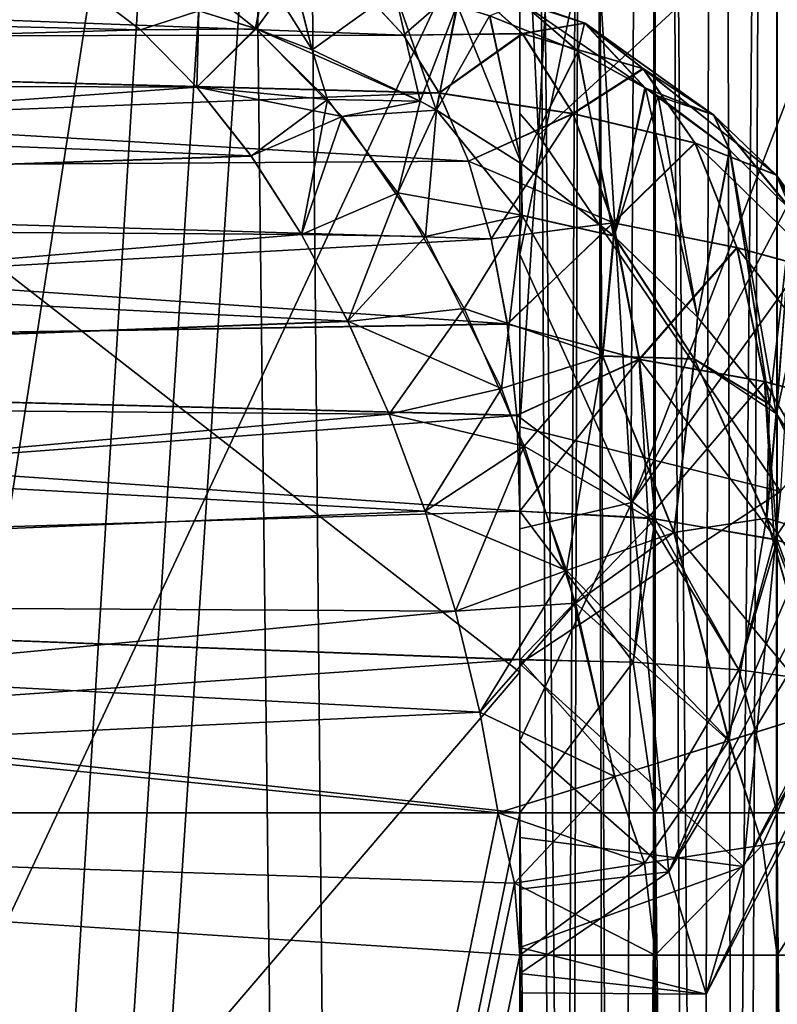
# Model space of a CAD drawing. Header units: metres. Extents: x -86 to 86, y -57 to 57.
# Tile 187 of 256: x 44.429 to 45.294, y -13.212 to -12.087. Entities that reach past the tile are written whole.
import ezdxf

# ---------------------------------------------------------------- set-up
doc = ezdxf.new("R2010")
doc.units = ezdxf.units.M
doc.layers.add('solid_125286', color=7, linetype='CONTINUOUS')

msp = doc.modelspace()

# ---------------------------------------------------------------- linework, layer by layer
at = {"layer": 'solid_125286'}
for points in [[(43, 37.5, 42.5), (44.558178, 0.000002, 42.5), (45, -37.5, 42.5)], [(43, -37.5, 42.5), (43, 37.5, 42.5), (45, -37.5, 42.5)], [(43, -37.5, 71.5), (44.558178, -0.000002, 71.5), (45, 37.5, 71.5)], [(43, 37.5, 71.5), (43, -37.5, 71.5), (45, 37.5, 71.5)], [(44.558178, 0.000002, 42.5), (44.676979, -2.797564, 42.5), (45, -37.5, 42.5)], [(43, -37.5, 71.5), (44.619659, -1.947621, 71.5), (44.558178, -0.000002, 71.5)], [(43, -37.5, 71.5), (44.676979, -2.797586, 71.5), (44.619659, -1.947621, 71.5)], [(42.5, -13.75186, 69.5), (42.5, -2.561738, 69.5), (45, -8.891709, 69.5)], [(43, -37.5, 71.5), (44.768974, -3.95682, 71.5), (44.676979, -2.797586, 71.5)], [(44.676979, -2.797564, 42.5), (45, -7.215435, 42.5), (45, -37.5, 42.5)], [(43, -37.5, 71.5), (44.799034, -4.324551, 71.5), (44.768974, -3.95682, 71.5)], [(43, -37.5, 71.5), (44.940296, -5.937149, 71.5), (44.799034, -4.324551, 71.5)], [(44.715443, -6.629285, 44.5), (44.396141, -5.513064, 44.5), (42.5, -13.751437, 44.5)], [(43, -37.5, 71.5), (44.984905, -6.595353, 71.5), (44.940296, -5.937149, 71.5)], [(43, -37.5, 71.5), (45, -7.215435, 71.5), (44.984905, -6.595353, 71.5)], [(44.748161, -6.768468, 44.5), (44.715443, -6.629285, 44.5), (42.5, -13.751437, 44.5)], [(44.924088, -7.759548, 44.5), (44.748161, -6.768468, 44.5), (42.5, -13.751437, 44.5)], [(43, -37.5, 71.5), (45, -37.5, 71.5), (45, -7.215435, 71.5)], [(45.078144, -7.215435, 42.506145), (45, -37.5, 42.5), (45, -7.215435, 42.5)], [(45.154446, -7.215435, 42.524452), (45.154507, -37.5, 42.524471), (45, -37.5, 42.5)], [(45.078144, -7.215435, 42.506145), (45.154446, -7.215435, 42.524452), (45, -37.5, 42.5)], [(45.15406, -37.5, 71.47567), (45, -7.215435, 71.5), (45, -37.5, 71.5)], [(45.07814, -7.215435, 71.493858), (45, -7.215435, 71.5), (45.15406, -37.5, 71.47567)], [(45.154449, -7.215435, 71.475548), (45.07814, -7.215435, 71.493858), (45.15406, -37.5, 71.47567)], [(45.154449, -7.215435, 71.475548), (45.15406, -37.5, 71.47567), (45.29364, -37.5, 71.404694)], [(45.154446, -7.215435, 42.524452), (45.226978, -7.215435, 42.554489), (45.154507, -37.5, 42.524471)], [(45.22699, -7.215435, 71.445503), (45.154449, -7.215435, 71.475548), (45.29364, -37.5, 71.404694)], [(45.293861, -7.215435, 42.59547), (45.294018, -37.5, 42.595585), (45.154507, -37.5, 42.524471)], [(45.226978, -7.215435, 42.554489), (45.293861, -7.215435, 42.59547), (45.154507, -37.5, 42.524471)], [(45.293888, -7.215435, 71.40451), (45.22699, -7.215435, 71.445503), (45.29364, -37.5, 71.404694)], [(45.293888, -7.215435, 71.40451), (45.29364, -37.5, 71.404694), (45.404415, -37.5, 71.294022)], [(45.293861, -7.215435, 42.59547), (45.404461, -7.215435, 42.706039), (45.294018, -37.5, 42.595585)], [(45.404476, -7.215435, 71.293938), (45.293888, -7.215435, 71.40451), (45.404415, -37.5, 71.294022)], [(44.94072, -7.893444, 44.5), (44.924088, -7.759548, 44.5), (42.5, -13.751437, 44.5)], [(45, -8.891709, 44.5), (44.94072, -7.893444, 44.5), (42.5, -13.751437, 44.5)], [(45, -8.891709, 44.5), (42.5, -24.999981, 44.5), (45, -25.021797, 44.5)], [(45, -8.891709, 44.5), (42.5, -13.751437, 44.5), (42.5, -24.999981, 44.5)], [(45, -25.021797, 69.5), (42.5, -13.75186, 69.5), (45, -8.891709, 69.5)], [(45.1465, -25.021799, 44.478058), (45, -8.891709, 44.5), (45, -25.021797, 44.5)], [(45.078159, -8.891709, 44.493855), (45, -8.891709, 44.5), (45.1465, -25.021799, 44.478058)], [(45.078163, -8.891709, 69.506149), (45, -25.021797, 69.5), (45, -8.891709, 69.5)], [(45.1465, -25.021797, 69.521942), (45, -25.021797, 69.5), (45.078163, -8.891709, 69.506149)], [(45.154476, -8.891709, 44.47554), (45.078159, -8.891709, 44.493855), (45.1465, -25.021799, 44.478058)], [(45.1465, -25.021797, 69.521942), (45.078163, -8.891709, 69.506149), (45.154472, -8.891709, 69.52446)], [(45.1465, -25.021797, 69.521942), (45.154472, -8.891709, 69.52446), (45.2939, -8.891709, 69.595497)], [(45.290352, -25.021797, 69.592941), (45.1465, -25.021797, 69.521942), (45.2939, -8.891709, 69.595497)], [(45.154476, -8.891709, 44.47554), (45.1465, -25.021799, 44.478058), (45.290352, -25.021799, 44.407059)], [(45.293922, -8.891709, 44.404484), (45.154476, -8.891709, 44.47554), (45.290352, -25.021799, 44.407059)], [(45.290352, -25.021797, 69.592941), (45.2939, -8.891709, 69.595497), (45.404488, -8.891709, 69.706078)], [(45.404503, -25.021797, 69.7061), (45.290352, -25.021797, 69.592941), (45.404488, -8.891709, 69.706078)], [(45.293922, -8.891709, 44.404484), (45.290352, -25.021799, 44.407059), (45.404484, -25.021799, 44.293926)], [(45.636875, -11.315052, 25.492628), (45.085045, -11.942848, 26.622131), (45.127644, -12.638311, 24.809605)], [(45.658863, -11.624223, 24.618935), (45.636875, -11.315052, 25.492628), (45.127644, -12.638311, 24.809605)], [(45.680847, -11.865997, 23.724394), (45.658863, -11.624223, 24.618935), (45.127644, -12.638311, 24.809605)], [(45, -11.778328, 15.218001), (45, -12.194031, 16.050266), (45, -11.86454, 6.416699)], [(45.021297, -12.218898, 16.006151), (45, -12.194031, 16.050266), (45, -11.778328, 15.218001)], [(45.021297, -12.218898, 16.006151), (45, -11.778328, 15.218001), (45.042538, -11.820395, 15.124777)], [(45.021297, -12.218898, 16.006151), (45.042538, -11.820395, 15.124777), (45.340263, -11.924285, 15.338602)], [(44, -12.053476, 5.291604), (45, -11.86454, 6.416699), (45, -12.832126, 7.260448)], [(44, -14.000714, 35.000713), (45, -12.832126, 34.739552), (45, -11.86454, 35.583302)], [(44, -12.053476, 36.708397), (44, -14.000714, 35.000713), (45, -11.86454, 35.583302)], [(45, -12.822504, 17.865795), (45, -12.832126, 7.260448), (45, -11.86454, 6.416699)], [(45, -12.194031, 16.050266), (45, -12.551787, 16.914337), (45, -11.86454, 6.416699)], [(45, -12.822504, 17.865795), (45, -11.86454, 6.416699), (45, -12.551787, 16.914337)], [(45, -11.972542, 26.558605), (45, -11.86454, 35.583302), (45, -12.832126, 34.739552)], [(45.680847, -11.865997, 23.724394), (45.127644, -12.638311, 24.809605), (45.170135, -13.060399, 22.914671)], [(45.702827, -12.038612, 22.814093), (45.680847, -11.865997, 23.724394), (45.170135, -13.060399, 22.914671)], [(45.021297, -12.218898, 16.006151), (45.340263, -11.924285, 15.338602), (45.297558, -12.625715, 17.148853)], [(45.085045, -11.942848, 26.622131), (45, -11.972542, 26.558605), (45, -12.355204, 25.646387)], [(45.127644, -12.638311, 24.809605), (45.085045, -11.942848, 26.622131), (45, -12.355204, 25.646387)], [(45, -12.355204, 25.646387), (45, -11.972542, 26.558605), (45, -12.832126, 34.739552)], [(44.867088, -12.104674, 52.040375), (42.5, -12.107006, 52.035938), (42.5, -12.01492, 52.290802)], [(44.819153, -12.05249, 52.159641), (44.867088, -12.104674, 52.040375), (42.5, -12.01492, 52.290802)], [(44.764339, -12.015553, 61.712162), (42.5, -12.01492, 61.709198), (42.5, -12.107007, 61.964062)], [(44.818783, -12.052137, 61.839378), (44.764339, -12.015553, 61.712162), (42.5, -12.107007, 61.964062)], [(45.790771, -12.028695, 19.120476), (45.255226, -13.054035, 19.042412), (45.297558, -12.625715, 17.148853)], [(45.790771, -12.028695, 19.120476), (45.768787, -12.136833, 20.040703), (45.255226, -13.054035, 19.042412)], [(44.622089, -12.035775, 52.769936), (44.633087, -12.07682, 52.884197), (44.698013, -12.096949, 52.909569)], [(44.622089, -12.035775, 52.769936), (44.698013, -12.096949, 52.909569), (44.709076, -12.035945, 52.726528)], [(44.70837, -12.035914, 61.273109), (44.698627, -12.097161, 61.090191), (44.633083, -12.076822, 61.115795)], [(44.709076, -12.035945, 52.726528), (44.698013, -12.096949, 52.909569), (44.762486, -12.12108, 52.933395)], [(44.70837, -12.035914, 61.273109), (44.741489, -12.037907, 61.290325), (44.698627, -12.097161, 61.090191)], [(44.741489, -12.037907, 61.290325), (44.762508, -12.121092, 61.066589), (44.698627, -12.097161, 61.090191)], [(44.709076, -12.035945, 52.726528), (44.762486, -12.12108, 52.933395), (44.741531, -12.03791, 52.709652)], [(44.741489, -12.037907, 61.290325), (44.856625, -12.053585, 61.353687), (44.762508, -12.121092, 61.066589)], [(44.741531, -12.03791, 52.709652), (44.762486, -12.12108, 52.933395), (44.856693, -12.053598, 52.646275)], [(44.936039, -12.043339, 61.751583), (44.818783, -12.052137, 61.839378), (44.86681, -12.104317, 61.958935)], [(44.93663, -12.043501, 52.248287), (44.867088, -12.104674, 52.040375), (44.819153, -12.05249, 52.159641)], [(45.002586, -12.102682, 61.913326), (44.936039, -12.043339, 61.751583), (44.86681, -12.104317, 61.958935)], [(45.003139, -12.10285, 52.086624), (44.867088, -12.104674, 52.040375), (44.93663, -12.043501, 52.248287)], [(45.073692, -12.0906, 61.697155), (44.936039, -12.043339, 61.751583), (45.002586, -12.102682, 61.913326)], [(45.073692, -12.0906, 61.697155), (45.002029, -12.067646, 61.543903), (44.936039, -12.043339, 61.751583)], [(44.93663, -12.043501, 52.248287), (45.002686, -12.067918, 52.455772), (45.074299, -12.090919, 52.302631)], [(45.003139, -12.10285, 52.086624), (44.93663, -12.043501, 52.248287), (45.074299, -12.090919, 52.302631)], [(45.724815, -12.141524, 21.893007), (45.702827, -12.038612, 22.814093), (45.170135, -13.060399, 22.914671)], [(44.566631, -12.098561, 61.052383), (42.5, -12.156788, 60.95129), (42.5, -12.047856, 61.172726)], [(44.5, -12.047856, 61.172726), (44.566631, -12.098561, 61.052383), (42.5, -12.047856, 61.172726)], [(44.5, -12.047856, 52.827274), (42.5, -12.047856, 52.827274), (42.5, -12.156788, 53.04871)], [(44.5, -12.047856, 52.827274), (42.5, -12.156788, 53.04871), (44.566658, -12.098584, 52.947662)], [(44.86681, -12.104317, 61.958935), (44.818783, -12.052137, 61.839378), (42.5, -12.107007, 61.964062)], [(44, -14.000714, 6.999286), (44, -12.053476, 5.291604), (45, -12.832126, 7.260448)], [(44.633083, -12.076822, 61.115795), (44.566631, -12.098561, 61.052383), (44.5, -12.047856, 61.172726)], [(44.633087, -12.07682, 52.884197), (44.5, -12.047856, 52.827274), (44.566658, -12.098584, 52.947662)], [(44.856693, -12.053598, 52.646275), (44.762486, -12.12108, 52.933395), (44.886051, -12.179831, 52.975441)], [(44.856625, -12.053585, 61.353687), (44.886124, -12.179872, 61.024532), (44.762508, -12.121092, 61.066589)], [(44.856625, -12.053585, 61.353687), (44.927948, -12.070754, 61.395638), (44.886124, -12.179872, 61.024532)], [(44.856693, -12.053598, 52.646275), (44.886051, -12.179831, 52.975441), (44.904202, -12.189928, 52.981125)], [(44.856693, -12.053598, 52.646275), (44.904202, -12.189928, 52.981125), (44.92865, -12.070954, 52.603935)], [(45.002029, -12.067646, 61.543903), (45.066185, -12.122809, 61.484615), (44.965328, -12.082233, 61.418633)], [(45.002686, -12.067918, 52.455772), (44.96542, -12.082263, 52.58131), (45.066292, -12.122861, 52.515312)], [(45.073692, -12.0906, 61.697155), (45.066185, -12.122809, 61.484615), (45.002029, -12.067646, 61.543903)], [(45.002686, -12.067918, 52.455772), (45.066292, -12.122861, 52.515312), (45.143314, -12.165103, 52.460747)], [(45.074299, -12.090919, 52.302631), (45.002686, -12.067918, 52.455772), (45.143314, -12.165103, 52.460747)], [(44.633083, -12.076822, 61.115795), (44.698627, -12.097161, 61.090191), (44.566631, -12.098561, 61.052383)], [(44.633087, -12.07682, 52.884197), (44.566658, -12.098584, 52.947662), (44.630943, -12.163966, 53.059517)], [(44.698013, -12.096949, 52.909569), (44.633087, -12.07682, 52.884197), (44.630943, -12.163966, 53.059517)], [(44.927948, -12.070754, 61.395638), (44.904839, -12.19029, 61.018673), (44.886124, -12.179872, 61.024532)], [(44.92865, -12.070954, 52.603935), (44.904202, -12.189928, 52.981125), (45.001682, -12.251415, 53.009418)], [(44.927948, -12.070754, 61.395638), (44.965328, -12.082233, 61.418633), (44.904839, -12.19029, 61.018673)], [(44.92865, -12.070954, 52.603935), (45.001682, -12.251415, 53.009418), (44.96542, -12.082263, 52.58131)], [(44.965328, -12.082233, 61.418633), (45.001804, -12.2515, 60.990547), (44.904839, -12.19029, 61.018673)], [(44.965328, -12.082233, 61.418633), (45.066185, -12.122809, 61.484615), (45.001804, -12.2515, 60.990547)], [(44.96542, -12.082263, 52.58131), (45.001682, -12.251415, 53.009418), (45.066292, -12.122861, 52.515312)], [(45.140507, -12.142756, 61.851955), (45.073692, -12.0906, 61.697155), (45.002586, -12.102682, 61.913326)], [(45.003139, -12.10285, 52.086624), (45.074299, -12.090919, 52.302631), (45.141064, -12.143096, 52.147949)], [(45.073692, -12.0906, 61.697155), (45.142673, -12.164706, 61.53878), (45.066185, -12.122809, 61.484615)], [(45.220882, -12.195365, 61.697857), (45.142673, -12.164706, 61.53878), (45.073692, -12.0906, 61.697155)], [(45.220882, -12.195365, 61.697857), (45.073692, -12.0906, 61.697155), (45.140507, -12.142756, 61.851955)], [(45.074299, -12.090919, 52.302631), (45.143314, -12.165103, 52.460747), (45.221439, -12.195847, 52.301842)], [(45.141064, -12.143096, 52.147949), (45.074299, -12.090919, 52.302631), (45.221439, -12.195847, 52.301842)], [(44.566631, -12.098561, 61.052383), (44.630905, -12.163919, 60.940556), (42.5, -12.156788, 60.95129)], [(44.566658, -12.098584, 52.947662), (42.5, -12.156788, 53.04871), (44.630943, -12.163966, 53.059517)], [(44.698627, -12.097161, 61.090191), (44.630905, -12.163919, 60.940556), (44.566631, -12.098561, 61.052383)], [(44.797012, -12.197366, 60.919373), (44.630905, -12.163919, 60.940556), (44.698627, -12.097161, 61.090191)], [(44.780125, -12.177874, 53.053226), (44.698013, -12.096949, 52.909569), (44.630943, -12.163966, 53.059517)], [(44.762486, -12.12108, 52.933395), (44.698013, -12.096949, 52.909569), (44.780125, -12.177874, 53.053226)], [(44.698627, -12.097161, 61.090191), (44.762508, -12.121092, 61.066589), (44.886124, -12.179872, 61.024532)], [(44.797012, -12.197366, 60.919373), (44.698627, -12.097161, 61.090191), (44.886124, -12.179872, 61.024532)], [(44.907635, -12.170344, 62.068848), (44.86681, -12.104317, 61.958935), (42.5, -12.107007, 61.964062)], [(44.867088, -12.104674, 52.040375), (44.907822, -12.170587, 51.930801), (42.5, -12.107006, 52.035938)], [(44.941181, -12.248585, 51.832047), (42.5, -12.264388, 51.814877), (42.5, -12.107006, 52.035938)], [(44.907822, -12.170587, 51.930801), (44.941181, -12.248585, 51.832047), (42.5, -12.107006, 52.035938)], [(44.907635, -12.170344, 62.068848), (42.5, -12.107007, 61.964062), (42.5, -12.264389, 62.185127)], [(45.002586, -12.102682, 61.913326), (44.86681, -12.104317, 61.958935), (44.907635, -12.170344, 62.068848)], [(45.003139, -12.10285, 52.086624), (44.907822, -12.170587, 51.930801), (44.867088, -12.104674, 52.040375)], [(45.060406, -12.194118, 62.068565), (45.002586, -12.102682, 61.913326), (44.907635, -12.170344, 62.068848)], [(45.060936, -12.194275, 51.93145), (44.907822, -12.170587, 51.930801), (45.003139, -12.10285, 52.086624)], [(45.140507, -12.142756, 61.851955), (45.002586, -12.102682, 61.913326), (45.060406, -12.194118, 62.068565)], [(45.060936, -12.194275, 51.93145), (45.003139, -12.10285, 52.086624), (45.141064, -12.143096, 52.147949)], [(44.886051, -12.179831, 52.975441), (44.762486, -12.12108, 52.933395), (44.780125, -12.177874, 53.053226)], [(45.066292, -12.122861, 52.515312), (45.001682, -12.251415, 53.009418), (45.106819, -12.333575, 53.035267)], [(45.066185, -12.122809, 61.484615), (45.107395, -12.334075, 60.964611), (45.001804, -12.2515, 60.990547)], [(45.066185, -12.122809, 61.484615), (45.142673, -12.164706, 61.53878), (45.107395, -12.334075, 60.964611)], [(45.066292, -12.122861, 52.515312), (45.106819, -12.333575, 53.035267), (45.143314, -12.165103, 52.460747)], [(45.199722, -12.227481, 62.003216), (45.140507, -12.142756, 61.851955), (45.060406, -12.194118, 62.068565)], [(45.060936, -12.194275, 51.93145), (45.141064, -12.143096, 52.147949), (45.200233, -12.227814, 51.996803)], [(45.292423, -12.264045, 61.858719), (45.140507, -12.142756, 61.851955), (45.199722, -12.227481, 62.003216)], [(45.292423, -12.264045, 61.858719), (45.220882, -12.195365, 61.697857), (45.140507, -12.142756, 61.851955)], [(45.141064, -12.143096, 52.147949), (45.221439, -12.195847, 52.301842), (45.292896, -12.264554, 52.141171)], [(45.200233, -12.227814, 51.996803), (45.141064, -12.143096, 52.147949), (45.292896, -12.264554, 52.141171)], [(45.724815, -12.141524, 21.893007), (45.170135, -13.060399, 22.914671), (45.212582, -13.199983, 20.978308)], [(45.746803, -12.174369, 20.966709), (45.724815, -12.141524, 21.893007), (45.212582, -13.199983, 20.978308)], [(45.768787, -12.136833, 20.040703), (45.746803, -12.174369, 20.966709), (45.255226, -13.054035, 19.042412)], [(44.630943, -12.163966, 53.059517), (42.5, -12.156788, 53.04871), (42.5, -12.316634, 53.236702)], [(44.692898, -12.242492, 60.838898), (42.5, -12.316634, 60.763298), (42.5, -12.156788, 60.95129)], [(44.630905, -12.163919, 60.940556), (44.692898, -12.242492, 60.838898), (42.5, -12.156788, 60.95129)], [(44.630943, -12.163966, 53.059517), (42.5, -12.316634, 53.236702), (44.692947, -12.242558, 53.161179)], [(44.797012, -12.197366, 60.919373), (44.692898, -12.242492, 60.838898), (44.630905, -12.163919, 60.940556)], [(44.780125, -12.177874, 53.053226), (44.630943, -12.163966, 53.059517), (44.692947, -12.242558, 53.161179)], [(45.143314, -12.165103, 52.460747), (45.106819, -12.333575, 53.035267), (45.202579, -12.42663, 53.053028)], [(45.142673, -12.164706, 61.53878), (45.157803, -12.174327, 61.550037), (45.107395, -12.334075, 60.964611)], [(45.220882, -12.195365, 61.697857), (45.157803, -12.174327, 61.550037), (45.142673, -12.164706, 61.53878)], [(45.143314, -12.165103, 52.460747), (45.202579, -12.42663, 53.053028), (45.157921, -12.174402, 52.449875)], [(45.143314, -12.165103, 52.460747), (45.157921, -12.174402, 52.449875), (45.239574, -12.235694, 52.385483)], [(45.221439, -12.195847, 52.301842), (45.143314, -12.165103, 52.460747), (45.239574, -12.235694, 52.385483)], [(44.941113, -12.248543, 62.167908), (44.907635, -12.170344, 62.068848), (42.5, -12.264389, 62.185127)], [(44.780125, -12.177874, 53.053226), (44.692947, -12.242558, 53.161179), (44.750645, -12.332385, 53.250912)], [(44.860447, -12.284612, 53.183983), (44.780125, -12.177874, 53.053226), (44.750645, -12.332385, 53.250912)], [(44.886051, -12.179831, 52.975441), (44.780125, -12.177874, 53.053226), (44.860447, -12.284612, 53.183983)], [(44.797012, -12.197366, 60.919373), (44.886124, -12.179872, 61.024532), (44.904839, -12.19029, 61.018673)], [(44.904202, -12.189928, 52.981125), (44.886051, -12.179831, 52.975441), (44.860447, -12.284612, 53.183983)], [(45.060406, -12.194118, 62.068565), (44.907635, -12.170344, 62.068848), (44.941113, -12.248543, 62.167908)], [(45.060936, -12.194275, 51.93145), (44.941181, -12.248585, 51.832047), (44.907822, -12.170587, 51.930801)], [(45.157803, -12.174327, 61.550037), (45.202747, -12.426815, 60.946941), (45.107395, -12.334075, 60.964611)], [(45.157803, -12.174327, 61.550037), (45.239456, -12.235595, 61.614414), (45.202747, -12.426815, 60.946941)], [(45.220882, -12.195365, 61.697857), (45.239456, -12.235595, 61.614414), (45.157803, -12.174327, 61.550037)], [(45.157921, -12.174402, 52.449875), (45.202579, -12.42663, 53.053028), (45.239574, -12.235694, 52.385483)], [(45.746803, -12.174369, 20.966709), (45.212582, -13.199983, 20.978308), (45.255226, -13.054035, 19.042412)], [(44.891914, -12.334628, 60.768188), (44.797012, -12.197366, 60.919373), (44.904839, -12.19029, 61.018673)], [(45.001934, -12.310094, 53.137081), (44.904202, -12.189928, 52.981125), (44.860447, -12.284612, 53.183983)], [(44.891914, -12.334628, 60.768188), (44.904839, -12.19029, 61.018673), (45.00248, -12.310411, 60.862888)], [(45.001682, -12.251415, 53.009418), (44.904202, -12.189928, 52.981125), (45.001934, -12.310094, 53.137081)], [(45.00248, -12.310411, 60.862888), (44.904839, -12.19029, 61.018673), (45.001804, -12.2515, 60.990547)], [(44.797012, -12.197366, 60.919373), (44.750599, -12.332307, 60.749157), (44.692898, -12.242492, 60.838898)], [(44.891914, -12.334628, 60.768188), (44.750599, -12.332307, 60.749157), (44.797012, -12.197366, 60.919373)], [(45.060406, -12.194118, 62.068565), (44.941113, -12.248543, 62.167908), (44.96714, -12.33715, 62.255077)], [(45.106678, -12.318832, 51.7897), (44.941181, -12.248585, 51.832047), (45.060936, -12.194275, 51.93145)], [(45.106167, -12.318699, 62.210373), (45.060406, -12.194118, 62.068565), (44.96714, -12.33715, 62.255077)], [(45.021297, -12.218898, 16.006151), (45, -12.551787, 16.914337), (45, -12.194031, 16.050266)], [(45.199722, -12.227481, 62.003216), (45.060406, -12.194118, 62.068565), (45.106167, -12.318699, 62.210373)], [(45.106678, -12.318832, 51.7897), (45.060936, -12.194275, 51.93145), (45.200233, -12.227814, 51.996803)], [(45.220882, -12.195365, 61.697857), (45.310638, -12.305627, 61.67701), (45.239456, -12.235595, 61.614414)], [(45.292423, -12.264045, 61.858719), (45.310638, -12.305627, 61.67701), (45.220882, -12.195365, 61.697857)], [(45.221439, -12.195847, 52.301842), (45.310749, -12.305748, 52.322884), (45.337521, -12.337666, 52.297134)], [(45.292896, -12.264554, 52.141171), (45.221439, -12.195847, 52.301842), (45.337521, -12.337666, 52.297134)], [(45.221439, -12.195847, 52.301842), (45.239574, -12.235694, 52.385483), (45.310749, -12.305748, 52.322884)], [(45.021297, -12.218898, 16.006151), (45.297558, -12.625715, 17.148853), (45, -12.551787, 16.914337)], [(45.247505, -12.347011, 62.143593), (45.199722, -12.227481, 62.003216), (45.106167, -12.318699, 62.210373)], [(45.106678, -12.318832, 51.7897), (45.200233, -12.227814, 51.996803), (45.247974, -12.347302, 51.856537)], [(45.351913, -12.375502, 62.012337), (45.199722, -12.227481, 62.003216), (45.247505, -12.347011, 62.143593)], [(45.351913, -12.375502, 62.012337), (45.292423, -12.264045, 61.858719), (45.199722, -12.227481, 62.003216)], [(45.200233, -12.227814, 51.996803), (45.292896, -12.264554, 52.141171), (45.352303, -12.375971, 51.987751)], [(45.247974, -12.347302, 51.856537), (45.200233, -12.227814, 51.996803), (45.352303, -12.375971, 51.987751)], [(45.239574, -12.235694, 52.385483), (45.202579, -12.42663, 53.053028), (45.284904, -12.526121, 53.062584)], [(45.239456, -12.235595, 61.614414), (45.285057, -12.526334, 60.937393), (45.202747, -12.426815, 60.946941)], [(45.239456, -12.235595, 61.614414), (45.310638, -12.305627, 61.67701), (45.285057, -12.526334, 60.937393)], [(45.239574, -12.235694, 52.385483), (45.284904, -12.526121, 53.062584), (45.292473, -12.536468, 53.063118)], [(45.239574, -12.235694, 52.385483), (45.292473, -12.536468, 53.063118), (45.310749, -12.305748, 52.322884)], [(44.692898, -12.242492, 60.838898), (44.750599, -12.332307, 60.749157), (42.5, -12.316634, 60.763298)], [(44.692947, -12.242558, 53.161179), (42.5, -12.316634, 53.236702), (44.750645, -12.332385, 53.250912)], [(44.96714, -12.33715, 62.255077), (44.941113, -12.248543, 62.167908), (42.5, -12.264389, 62.185127)], [(44.941181, -12.248585, 51.832047), (44.967075, -12.336964, 51.745087), (42.5, -12.264388, 51.814877)], [(45.106678, -12.318832, 51.7897), (44.967075, -12.336964, 51.745087), (44.941181, -12.248585, 51.832047)], [(45.106819, -12.333575, 53.035267), (45.001682, -12.251415, 53.009418), (45.001934, -12.310094, 53.137081)], [(45.00248, -12.310411, 60.862888), (45.001804, -12.2515, 60.990547), (45.107395, -12.334075, 60.964611)], [(44.985508, -12.434106, 51.670616), (42.5, -12.475079, 51.644451), (42.5, -12.264388, 51.814877)], [(44.967075, -12.336964, 51.745087), (44.985508, -12.434106, 51.670616), (42.5, -12.264388, 51.814877)], [(44.96714, -12.33715, 62.255077), (42.5, -12.264389, 62.185127), (42.5, -12.47508, 62.355549)], [(45.292423, -12.264045, 61.858719), (45.33696, -12.336959, 61.702309), (45.310638, -12.305627, 61.67701)], [(45.392509, -12.402079, 61.823689), (45.33696, -12.336959, 61.702309), (45.292423, -12.264045, 61.858719)], [(45.392509, -12.402079, 61.823689), (45.292423, -12.264045, 61.858719), (45.351913, -12.375502, 62.012337)], [(45.292896, -12.264554, 52.141171), (45.337521, -12.337666, 52.297134), (45.392918, -12.402805, 52.176025)], [(45.352303, -12.375971, 51.987751), (45.292896, -12.264554, 52.141171), (45.392918, -12.402805, 52.176025)], [(44.860447, -12.284612, 53.183983), (44.750645, -12.332385, 53.250912), (44.803577, -12.431439, 53.327579)], [(44.936184, -12.416868, 53.297798), (44.860447, -12.284612, 53.183983), (44.803577, -12.431439, 53.327579)], [(45.001934, -12.310094, 53.137081), (44.860447, -12.284612, 53.183983), (44.936184, -12.416868, 53.297798)], [(44.978882, -12.508263, 60.64426), (44.891914, -12.334628, 60.768188), (45.00248, -12.310411, 60.862888)], [(45.094189, -12.470974, 53.270164), (45.001934, -12.310094, 53.137081), (44.936184, -12.416868, 53.297798)], [(44.978882, -12.508263, 60.64426), (45.00248, -12.310411, 60.862888), (45.094662, -12.471196, 60.729954)], [(45.106819, -12.333575, 53.035267), (45.001934, -12.310094, 53.137081), (45.094189, -12.470974, 53.270164)], [(45.094662, -12.471196, 60.729954), (45.00248, -12.310411, 60.862888), (45.107395, -12.334075, 60.964611)], [(45.310638, -12.305627, 61.67701), (45.293026, -12.537239, 60.936829), (45.285057, -12.526334, 60.937393)], [(45.310749, -12.305748, 52.322884), (45.292473, -12.536468, 53.063118), (45.353874, -12.630599, 53.064503)], [(45.310638, -12.305627, 61.67701), (45.33696, -12.336959, 61.702309), (45.293026, -12.537239, 60.936829)], [(44.750645, -12.332385, 53.250912), (42.5, -12.316634, 53.236702), (42.5, -12.517941, 53.38002)], [(44.803539, -12.431362, 60.67247), (42.5, -12.517941, 60.61998), (42.5, -12.316634, 60.763298)], [(44.750599, -12.332307, 60.749157), (44.803539, -12.431362, 60.67247), (42.5, -12.316634, 60.763298)], [(45.106678, -12.318832, 51.7897), (44.985508, -12.434106, 51.670616), (44.967075, -12.336964, 51.745087)], [(45.106167, -12.318699, 62.210373), (44.96714, -12.33715, 62.255077), (44.985638, -12.43446, 62.32962)], [(45.136478, -12.474824, 51.670101), (44.985508, -12.434106, 51.670616), (45.106678, -12.318832, 51.7897)], [(45.135983, -12.474727, 62.330013), (45.106167, -12.318699, 62.210373), (44.985638, -12.43446, 62.32962)], [(45.247505, -12.347011, 62.143593), (45.106167, -12.318699, 62.210373), (45.135983, -12.474727, 62.330013)], [(45.136478, -12.474824, 51.670101), (45.106678, -12.318832, 51.7897), (45.247974, -12.347302, 51.856537)], [(44.750645, -12.332385, 53.250912), (42.5, -12.517941, 53.38002), (44.803577, -12.431439, 53.327579)], [(44.985638, -12.43446, 62.32962), (44.96714, -12.33715, 62.255077), (42.5, -12.47508, 62.355549)], [(44.891914, -12.334628, 60.768188), (44.803539, -12.431362, 60.67247), (44.750599, -12.332307, 60.749157)], [(44.978882, -12.508263, 60.64426), (44.803539, -12.431362, 60.67247), (44.891914, -12.334628, 60.768188)], [(45.198765, -12.474125, 53.162754), (45.106819, -12.333575, 53.035267), (45.094189, -12.470974, 53.270164)], [(45.094662, -12.471196, 60.729954), (45.107395, -12.334075, 60.964611), (45.19923, -12.474524, 60.837349)], [(45.202579, -12.42663, 53.053028), (45.106819, -12.333575, 53.035267), (45.198765, -12.474125, 53.162754)], [(45.19923, -12.474524, 60.837349), (45.107395, -12.334075, 60.964611), (45.202747, -12.426815, 60.946941)], [(45.33696, -12.336959, 61.702309), (45.353989, -12.630804, 60.935482), (45.293026, -12.537239, 60.936829)], [(45.27911, -12.500239, 62.263271), (45.247505, -12.347011, 62.143593), (45.135983, -12.474727, 62.330013)], [(45.136478, -12.474824, 51.670101), (45.247974, -12.347302, 51.856537), (45.279556, -12.500453, 51.73695)], [(45.392334, -12.530379, 62.145397), (45.247505, -12.347011, 62.143593), (45.27911, -12.500239, 62.263271)], [(45.392334, -12.530379, 62.145397), (45.351913, -12.375502, 62.012337), (45.247505, -12.347011, 62.143593)], [(45.247974, -12.347302, 51.856537), (45.352303, -12.375971, 51.987751), (45.392658, -12.530724, 51.85487)], [(45.279556, -12.500453, 51.73695), (45.247974, -12.347302, 51.856537), (45.392658, -12.530724, 51.85487)], [(45, -12.6684, 24.708258), (45, -12.355204, 25.646387), (45, -12.832126, 34.739552)], [(45.127644, -12.638311, 24.809605), (45, -12.355204, 25.646387), (45, -12.6684, 24.708258)], [(44.936184, -12.416868, 53.297798), (44.803577, -12.431439, 53.327579), (44.850685, -12.537381, 53.390285)], [(45.004883, -12.573866, 53.389431), (44.936184, -12.416868, 53.297798), (44.850685, -12.537381, 53.390285)], [(45.094189, -12.470974, 53.270164), (44.936184, -12.416868, 53.297798), (45.004883, -12.573866, 53.389431)], [(45.284904, -12.526121, 53.062584), (45.202579, -12.42663, 53.053028), (45.198765, -12.474125, 53.162754)], [(45.19923, -12.474524, 60.837349), (45.202747, -12.426815, 60.946941), (45.285057, -12.526334, 60.937393)], [(44.803539, -12.431362, 60.67247), (44.850658, -12.537312, 60.609753), (42.5, -12.517941, 60.61998)], [(44.803577, -12.431439, 53.327579), (42.5, -12.517941, 53.38002), (44.850685, -12.537381, 53.390285)], [(44.985508, -12.434106, 51.670616), (44.996483, -12.538474, 51.609158), (42.5, -12.475079, 51.644451)], [(44.996593, -12.538791, 62.391003), (44.985638, -12.43446, 62.32962), (42.5, -12.47508, 62.355549)], [(44.978882, -12.508263, 60.64426), (44.850658, -12.537312, 60.609753), (44.803539, -12.431362, 60.67247)], [(45.136478, -12.474824, 51.670101), (44.996483, -12.538474, 51.609158), (44.985508, -12.434106, 51.670616)], [(45.135983, -12.474727, 62.330013), (44.985638, -12.43446, 62.32962), (44.996593, -12.538791, 62.391003)], [(45.053123, -12.715926, 60.55756), (44.978882, -12.508263, 60.64426), (45.094662, -12.471196, 60.729954)], [(45.17561, -12.672647, 53.368572), (45.094189, -12.470974, 53.270164), (45.004883, -12.573866, 53.389431)], [(45.053123, -12.715926, 60.55756), (45.094662, -12.471196, 60.729954), (45.176018, -12.672722, 60.631649)], [(45.198765, -12.474125, 53.162754), (45.094189, -12.470974, 53.270164), (45.17561, -12.672647, 53.368572)], [(45.176018, -12.672722, 60.631649), (45.094662, -12.471196, 60.729954), (45.19923, -12.474524, 60.837349)], [(45, -12.648387, 51.561176), (42.5, -12.724129, 51.536797), (42.5, -12.475079, 51.644451)], [(44.996483, -12.538474, 51.609158), (45, -12.648387, 51.561176), (42.5, -12.475079, 51.644451)], [(44.996593, -12.538791, 62.391003), (42.5, -12.47508, 62.355549), (42.5, -12.72413, 62.463203)], [(45.136478, -12.474824, 51.670101), (45.154507, -12.656815, 51.584152), (44.996483, -12.538474, 51.609158)], [(45.135983, -12.474727, 62.330013), (44.996593, -12.538791, 62.391003), (45, -12.648387, 62.438824)], [(45.135983, -12.474727, 62.330013), (45, -12.648387, 62.438824), (45.146427, -12.655937, 62.418243)], [(45.27911, -12.500239, 62.263271), (45.135983, -12.474727, 62.330013), (45.146427, -12.655937, 62.418243)], [(45.136478, -12.474824, 51.670101), (45.293884, -12.681273, 51.650822), (45.154507, -12.656815, 51.584152)], [(45.136478, -12.474824, 51.670101), (45.279556, -12.500453, 51.73695), (45.293884, -12.681273, 51.650822)], [(45.28159, -12.656094, 53.26062), (45.198765, -12.474125, 53.162754), (45.17561, -12.672647, 53.368572)], [(45.176018, -12.672722, 60.631649), (45.19923, -12.474524, 60.837349), (45.281944, -12.656295, 60.739666)], [(45.284904, -12.526121, 53.062584), (45.198765, -12.474125, 53.162754), (45.28159, -12.656094, 53.26062)], [(45.19923, -12.474524, 60.837349), (45.285057, -12.526334, 60.937393), (45.293026, -12.537239, 60.936829)], [(45.281944, -12.656295, 60.739666), (45.19923, -12.474524, 60.837349), (45.293026, -12.537239, 60.936829)], [(45.27911, -12.500239, 62.263271), (45.146427, -12.655937, 62.418243), (45.290298, -12.680384, 62.351601)], [(45.392334, -12.530379, 62.145397), (45.27911, -12.500239, 62.263271), (45.290298, -12.680384, 62.351601)], [(45.279556, -12.500453, 51.73695), (45.392658, -12.530724, 51.85487), (45.407043, -12.720583, 51.75798)], [(45.279556, -12.500453, 51.73695), (45.407043, -12.720583, 51.75798), (45.293884, -12.681273, 51.650822)], [(44.850685, -12.537381, 53.390285), (42.5, -12.517941, 53.38002), (42.5, -12.747893, 53.46954)], [(44.891621, -12.648266, 60.561222), (42.5, -12.747893, 60.53046), (42.5, -12.517941, 60.61998)], [(44.850658, -12.537312, 60.609753), (44.891621, -12.648266, 60.561222), (42.5, -12.517941, 60.61998)], [(44.978882, -12.508263, 60.64426), (44.891621, -12.648266, 60.561222), (44.850658, -12.537312, 60.609753)], [(45.053123, -12.715926, 60.55756), (44.891621, -12.648266, 60.561222), (44.978882, -12.508263, 60.64426)], [(45.292473, -12.536468, 53.063118), (45.284904, -12.526121, 53.062584), (45.28159, -12.656094, 53.26062)], [(44.850685, -12.537381, 53.390285), (42.5, -12.747893, 53.46954), (44.89164, -12.648321, 53.438801)], [(44.996593, -12.538791, 62.391003), (42.5, -12.72413, 62.463203), (45, -12.648387, 62.438824)], [(45.004883, -12.573866, 53.389431), (44.850685, -12.537381, 53.390285), (44.89164, -12.648321, 53.438801)], [(45.154507, -12.656815, 51.584152), (45, -12.648387, 51.561176), (44.996483, -12.538474, 51.609158)], [(45.362438, -12.680881, 53.139088), (45.292473, -12.536468, 53.063118), (45.28159, -12.656094, 53.26062)], [(45.281944, -12.656295, 60.739666), (45.293026, -12.537239, 60.936829), (45.362759, -12.681318, 60.861164)], [(45.392334, -12.530379, 62.145397), (45.290298, -12.680384, 62.351601), (45.40448, -12.719357, 62.245361)], [(45.353874, -12.630599, 53.064503), (45.292473, -12.536468, 53.063118), (45.362438, -12.680881, 53.139088)], [(45.362759, -12.681318, 60.861164), (45.293026, -12.537239, 60.936829), (45.353989, -12.630804, 60.935482)], [(45.297558, -12.625715, 17.148853), (45, -12.822504, 17.865795), (45, -12.551787, 16.914337)], [(45.004883, -12.573866, 53.389431), (44.89164, -12.648321, 53.438801), (44.926186, -12.76235, 53.473087)], [(45.063423, -12.753524, 53.452587), (45.004883, -12.573866, 53.389431), (44.926186, -12.76235, 53.473087)], [(45.17561, -12.672647, 53.368572), (45.004883, -12.573866, 53.389431), (45.063423, -12.753524, 53.452587)], [(45.297558, -12.625715, 17.148853), (45.255226, -13.054035, 19.042412), (45, -12.822504, 17.865795)], [(45.127644, -12.638311, 24.809605), (45, -12.6684, 24.708258), (45, -12.910433, 23.749554)], [(45.170135, -13.060399, 22.914671), (45.127644, -12.638311, 24.809605), (45, -12.910433, 23.749554)], [(44.891621, -12.648266, 60.561222), (44.926174, -12.762313, 60.52692), (42.5, -12.747893, 60.53046)], [(44.89164, -12.648321, 53.438801), (42.5, -12.747893, 53.46954), (44.926186, -12.76235, 53.473087)], [(45, -12.648387, 51.561176), (45, -12.817891, 51.515411), (42.5, -12.724129, 51.536797)], [(45, -12.648387, 62.438824), (42.5, -12.72413, 62.463203), (45, -12.817872, 62.484585)], [(45.053123, -12.715926, 60.55756), (44.926174, -12.762313, 60.52692), (44.891621, -12.648266, 60.561222)], [(45, -12.648387, 62.438824), (45, -12.817872, 62.484585), (45.12941, -12.820852, 62.467808)], [(45.146427, -12.655937, 62.418243), (45, -12.648387, 62.438824), (45.12941, -12.820852, 62.467808)], [(45.154507, -12.656815, 51.584152), (45, -12.817891, 51.515411), (45, -12.648387, 51.561176)], [(45.154507, -12.656815, 51.584152), (45.12941, -12.820871, 51.532188), (45, -12.817891, 51.515411)], [(45.146427, -12.655937, 62.418243), (45.12941, -12.820852, 62.467808), (45.25, -12.829589, 62.418629)], [(45.154507, -12.656815, 51.584152), (45.25, -12.829607, 51.581367), (45.12941, -12.820871, 51.532188)], [(45.290298, -12.680384, 62.351601), (45.146427, -12.655937, 62.418243), (45.25, -12.829589, 62.418629)], [(45.154507, -12.656815, 51.584152), (45.293884, -12.681273, 51.650822), (45.25, -12.829607, 51.581367)], [(45.28159, -12.656094, 53.26062), (45.17561, -12.672647, 53.368572), (45.238422, -12.910519, 53.41708)], [(45.176018, -12.672722, 60.631649), (45.281944, -12.656295, 60.739666), (45.345314, -12.87711, 60.68433)], [(45.28159, -12.656094, 53.26062), (45.238422, -12.910519, 53.41708), (45.345303, -12.877114, 53.315685)], [(45.362438, -12.680881, 53.139088), (45.28159, -12.656094, 53.26062), (45.345303, -12.877114, 53.315685)], [(45.281944, -12.656295, 60.739666), (45.362759, -12.681318, 60.861164), (45.417091, -12.854675, 60.811123)], [(45.345314, -12.87711, 60.68433), (45.281944, -12.656295, 60.739666), (45.417091, -12.854675, 60.811123)], [(45, -12.910433, 23.749554), (45, -12.6684, 24.708258), (45, -12.832126, 34.739552)], [(45.053123, -12.715926, 60.55756), (45.176018, -12.672722, 60.631649), (45.238789, -12.910404, 60.583176)], [(45.17561, -12.672647, 53.368572), (45.063423, -12.753524, 53.452587), (45.238422, -12.910519, 53.41708)], [(45.238789, -12.910404, 60.583176), (45.176018, -12.672722, 60.631649), (45.345314, -12.87711, 60.68433)], [(45.290298, -12.680384, 62.351601), (45.25, -12.829589, 62.418629), (45.353554, -12.843488, 62.340393)], [(45.293884, -12.681273, 51.650822), (45.353554, -12.843504, 51.659603), (45.25, -12.829607, 51.581367)], [(45.40448, -12.719357, 62.245361), (45.290298, -12.680384, 62.351601), (45.353554, -12.843488, 62.340393)], [(45.293884, -12.681273, 51.650822), (45.407043, -12.720583, 51.75798), (45.353554, -12.843504, 51.659603)], [(45.053123, -12.715926, 60.55756), (44.954037, -12.877722, 60.506641), (44.926174, -12.762313, 60.52692)], [(45.108246, -12.951207, 60.519817), (44.954037, -12.877722, 60.506641), (45.053123, -12.715926, 60.55756)], [(45.053123, -12.715926, 60.55756), (45.238789, -12.910404, 60.583176), (45.108246, -12.951207, 60.519817)], [(42.5, -12.724129, 51.536797), (45, -12.992786, 51.5), (42.5, -12.992786, 51.5)], [(45, -12.817891, 51.515411), (45, -12.992786, 51.5), (42.5, -12.724129, 51.536797)], [(45, -12.817872, 62.484585), (42.5, -12.72413, 62.463203), (42.5, -12.992786, 62.5)], [(44.926186, -12.76235, 53.473087), (42.5, -12.747893, 53.46954), (42.5, -12.992786, 53.5)], [(42.5, -12.747893, 60.53046), (44.975231, -12.992786, 60.5), (42.5, -12.992786, 60.5)], [(44.954037, -12.877722, 60.506641), (44.975231, -12.992786, 60.5), (42.5, -12.747893, 60.53046)], [(44.926174, -12.762313, 60.52692), (44.954037, -12.877722, 60.506641), (42.5, -12.747893, 60.53046)], [(45.063423, -12.753524, 53.452587), (44.926186, -12.76235, 53.473087), (44.954044, -12.87774, 53.493359)], [(45.063423, -12.753524, 53.452587), (44.954044, -12.87774, 53.493359), (45.107841, -12.951333, 53.480305)], [(45.063423, -12.753524, 53.452587), (45.107841, -12.951333, 53.480305), (45.238422, -12.910519, 53.41708)], [(44.926186, -12.76235, 53.473087), (42.5, -12.992786, 53.5), (44.954044, -12.87774, 53.493359)], [(45, -12.817872, 62.484585), (42.5, -12.992786, 62.5), (45, -12.992786, 62.5)], [(45, -12.817872, 62.484585), (45, -12.992786, 62.5), (45.154514, -12.992786, 62.475525)], [(45.12941, -12.820852, 62.467808), (45, -12.817872, 62.484585), (45.154514, -12.992786, 62.475525)], [(45.12941, -12.820871, 51.532188), (45, -12.992786, 51.5), (45, -12.817891, 51.515411)], [(45.12941, -12.820871, 51.532188), (45.154507, -12.992786, 51.524471), (45, -12.992786, 51.5)], [(45.25, -12.829589, 62.418629), (45.12941, -12.820852, 62.467808), (45.154514, -12.992786, 62.475525)], [(45.12941, -12.820871, 51.532188), (45.25, -12.829607, 51.581367), (45.154507, -12.992786, 51.524471)], [(44, -14.000714, 6.999286), (45, -12.832126, 7.260448), (45, -13.739552, 8.167874)], [(44, -14.000714, 35.000713), (45, -13.739552, 33.832127), (45, -12.832126, 34.739552)], [(45, -12.822504, 17.865795), (45, -13.021079, 18.83416), (45, -12.832126, 7.260448)], [(45.255226, -13.054035, 19.042412), (45, -13.021079, 18.83416), (45, -12.822504, 17.865795)], [(45, -13.739552, 33.832127), (45, -13.739552, 8.167874), (45, -12.832126, 7.260448)], [(45, -13.198513, 20.802275), (45, -13.739552, 33.832127), (45, -12.832126, 7.260448)], [(45, -13.146664, 19.81481), (45, -13.198513, 20.802275), (45, -12.832126, 7.260448)], [(45, -13.021079, 18.83416), (45, -13.146664, 19.81481), (45, -12.832126, 7.260448)], [(45, -12.910433, 23.749554), (45, -12.832126, 34.739552), (45, -13.739552, 33.832127)], [(45.25, -12.829607, 51.581367), (45.293892, -12.992786, 51.595493), (45.154507, -12.992786, 51.524471)], [(45.25, -12.829589, 62.418629), (45.154514, -12.992786, 62.475525), (45.293907, -12.992786, 62.404499)], [(45.353554, -12.843488, 62.340393), (45.25, -12.829589, 62.418629), (45.293907, -12.992786, 62.404499)], [(45.25, -12.829607, 51.581367), (45.353554, -12.843504, 51.659603), (45.293892, -12.992786, 51.595493)], [(45.353554, -12.843504, 51.659603), (45.404507, -12.992786, 51.706108), (45.293892, -12.992786, 51.595493)], [(44.954044, -12.87774, 53.493359), (42.5, -12.992786, 53.5), (44.975231, -12.992786, 53.5)], [(45.108246, -12.951207, 60.519817), (44.975231, -12.992786, 60.5), (44.954037, -12.877722, 60.506641)], [(44.954044, -12.87774, 53.493359), (44.975231, -12.992786, 53.5), (45.107841, -12.951333, 53.480305)], [(45.345303, -12.877114, 53.315685), (45.238422, -12.910519, 53.41708), (45.276882, -13.029904, 53.409859)], [(45.276882, -13.029903, 60.590141), (45.238789, -12.910404, 60.583176), (45.345314, -12.87711, 60.68433)], [(45.276882, -13.029903, 60.590141), (45.345314, -12.87711, 60.68433), (45.385468, -13.013341, 60.695034)], [(45.345303, -12.877114, 53.315685), (45.276882, -13.029904, 53.409859), (45.385468, -13.013342, 53.304966)], [(45, -13.080035, 22.77545), (45, -12.910433, 23.749554), (45, -13.739552, 33.832127)], [(45.170135, -13.060399, 22.914671), (45, -12.910433, 23.749554), (45, -13.080035, 22.77545)], [(45.238422, -12.910519, 53.41708), (45.107841, -12.951333, 53.480305), (45.142174, -13.050452, 53.476933)], [(45.142174, -13.050451, 60.523067), (45.108246, -12.951207, 60.519817), (45.238789, -12.910404, 60.583176)], [(45.142174, -13.050451, 60.523067), (45.238789, -12.910404, 60.583176), (45.276882, -13.029903, 60.590141)], [(45.238422, -12.910519, 53.41708), (45.142174, -13.050452, 53.476933), (45.276882, -13.029904, 53.409859)], [(45.108246, -12.951207, 60.519817), (44.993767, -13.073089, 60.5), (44.975231, -12.992786, 60.5)], [(45.107841, -12.951333, 53.480305), (44.975231, -12.992786, 53.5), (45.142174, -13.050452, 53.476933)], [(45.142174, -13.050451, 60.523067), (44.993767, -13.073089, 60.5), (45.108246, -12.951207, 60.519817)], [(42.5, -24.999981, 53.5), (44.993767, -13.073089, 53.5), (44.975231, -12.992786, 53.5)], [(42.5, -12.992786, 53.5), (42.5, -24.999981, 53.5), (44.975231, -12.992786, 53.5)], [(45, -25.021797, 51.5), (42.5, -24.999981, 51.5), (42.5, -12.992786, 51.5)], [(45, -12.992786, 51.5), (45, -25.021797, 51.5), (42.5, -12.992786, 51.5)], [(45, -13.155318, 60.5), (42.5, -24.999981, 60.5), (42.5, -12.992786, 60.5)], [(44.993767, -13.073089, 60.5), (45, -13.155318, 60.5), (42.5, -12.992786, 60.5)], [(44.975231, -12.992786, 60.5), (44.993767, -13.073089, 60.5), (42.5, -12.992786, 60.5)], [(45, -12.992786, 62.5), (42.5, -12.992786, 62.5), (42.5, -24.999981, 62.5)], [(45, -25.021797, 62.5), (45, -12.992786, 62.5), (42.5, -24.999981, 62.5)], [(45.142174, -13.050452, 53.476933), (44.975231, -12.992786, 53.5), (44.993767, -13.073089, 53.5)], [(45.154507, -12.992786, 51.524471), (45, -25.021797, 51.5), (45, -12.992786, 51.5)], [(45.1465, -25.021797, 51.521942), (45, -25.021797, 51.5), (45.154507, -12.992786, 51.524471)], [(45.1465, -25.021799, 62.478058), (45, -12.992786, 62.5), (45, -25.021797, 62.5)], [(45.154514, -12.992786, 62.475525), (45, -12.992786, 62.5), (45.1465, -25.021799, 62.478058)], [(45.154514, -12.992786, 62.475525), (45.1465, -25.021799, 62.478058), (45.290352, -25.021799, 62.407059)], [(45.290352, -25.021797, 51.592945), (45.1465, -25.021797, 51.521942), (45.154507, -12.992786, 51.524471)], [(45.290352, -25.021797, 51.592945), (45.154507, -12.992786, 51.524471), (45.293892, -12.992786, 51.595493)], [(45.293907, -12.992786, 62.404499), (45.154514, -12.992786, 62.475525), (45.290352, -25.021799, 62.407059)], [(45.293907, -12.992786, 62.404499), (45.290352, -25.021799, 62.407059), (45.404484, -25.021799, 62.293926)], [(45.290352, -25.021797, 51.592945), (45.293892, -12.992786, 51.595493), (45.404507, -12.992786, 51.706108)], [(45.404503, -25.021797, 51.7061), (45.290352, -25.021797, 51.592945), (45.404507, -12.992786, 51.706108)], [(45.276882, -13.029903, 60.590141), (45.385468, -13.013341, 60.695034), (45.293892, -13.155322, 60.59549)], [(45.385468, -13.013342, 53.304966), (45.276882, -13.029904, 53.409859), (45.293892, -13.155322, 53.40451)], [(45.385468, -13.013341, 60.695034), (45.404507, -13.155322, 60.706108), (45.293892, -13.155322, 60.59549)], [(45.385468, -13.013342, 53.304966), (45.293892, -13.155322, 53.40451), (45.404507, -13.155322, 53.293892)], [(45.255226, -13.054035, 19.042412), (45, -13.146664, 19.81481), (45, -13.021079, 18.83416)], [(45.142174, -13.050451, 60.523067), (45.276882, -13.029903, 60.590141), (45.154507, -13.155322, 60.524471)], [(45.276882, -13.029904, 53.409859), (45.142174, -13.050452, 53.476933), (45.154507, -13.155322, 53.475529)], [(45.276882, -13.029903, 60.590141), (45.293892, -13.155322, 60.59549), (45.154507, -13.155322, 60.524471)], [(45.276882, -13.029904, 53.409859), (45.154507, -13.155322, 53.475529), (45.293892, -13.155322, 53.40451)], [(45.142174, -13.050451, 60.523067), (45, -13.155318, 60.5), (44.993767, -13.073089, 60.5)], [(45.142174, -13.050452, 53.476933), (44.993767, -13.073089, 53.5), (45.154507, -13.155322, 53.475529)], [(45.142174, -13.050451, 60.523067), (45.154507, -13.155322, 60.524471), (45, -13.155318, 60.5)], [(45.255226, -13.054035, 19.042412), (45.212582, -13.199983, 20.978308), (45, -13.146664, 19.81481)], [(45.170135, -13.060399, 22.914671), (45, -13.080035, 22.77545), (45, -13.176266, 21.791182)], [(45.212582, -13.199983, 20.978308), (45.170135, -13.060399, 22.914671), (45, -13.176266, 21.791182)], [(42.5, -24.999981, 53.5), (45, -13.155318, 53.5), (44.993767, -13.073089, 53.5)], [(45.154507, -13.155322, 53.475529), (44.993767, -13.073089, 53.5), (45, -13.155318, 53.5)], [(45, -13.176266, 21.791182), (45, -13.080035, 22.77545), (45, -13.739552, 33.832127)], [(45.212582, -13.199983, 20.978308), (45, -13.198513, 20.802275), (45, -13.146664, 19.81481)], [(42.5, -24.999981, 53.5), (45, -25.021797, 53.5), (45, -13.155318, 53.5)], [(45, -13.155318, 60.5), (45, -25.021797, 60.5), (42.5, -24.999981, 60.5)], [(45.1465, -25.021799, 53.478058), (45, -13.155318, 53.5), (45, -25.021797, 53.5)], [(45.154507, -13.155322, 53.475529), (45, -13.155318, 53.5), (45.1465, -25.021799, 53.478058)], [(45.154507, -13.155322, 60.524471), (45, -25.021797, 60.5), (45, -13.155318, 60.5)], [(45.1465, -25.021797, 60.521942), (45, -25.021797, 60.5), (45.154507, -13.155322, 60.524471)], [(45.290352, -25.021797, 60.592945), (45.1465, -25.021797, 60.521942), (45.154507, -13.155322, 60.524471)], [(45.154507, -13.155322, 53.475529), (45.1465, -25.021799, 53.478058), (45.290352, -25.021799, 53.407059)], [(45.290352, -25.021797, 60.592945), (45.154507, -13.155322, 60.524471), (45.293892, -13.155322, 60.59549)], [(45.293892, -13.155322, 53.40451), (45.154507, -13.155322, 53.475529), (45.290352, -25.021799, 53.407059)], [(45.290352, -25.021797, 60.592945), (45.293892, -13.155322, 60.59549), (45.404507, -13.155322, 60.706108)], [(45.404503, -25.021797, 60.7061), (45.290352, -25.021797, 60.592945), (45.404507, -13.155322, 60.706108)], [(45.293892, -13.155322, 53.40451), (45.290352, -25.021799, 53.407059), (45.404484, -25.021799, 53.293926)], [(45.404507, -13.155322, 53.293892), (45.293892, -13.155322, 53.40451), (45.404484, -25.021799, 53.293926)], [(45, -13.198513, 20.802275), (45, -13.176266, 21.791182), (45, -13.739552, 33.832127)], [(45.212582, -13.199983, 20.978308), (45, -13.176266, 21.791182), (45, -13.198513, 20.802275)]]:
    msp.add_3dface(points, dxfattribs=at)

doc.saveas('drawing.dxf')
